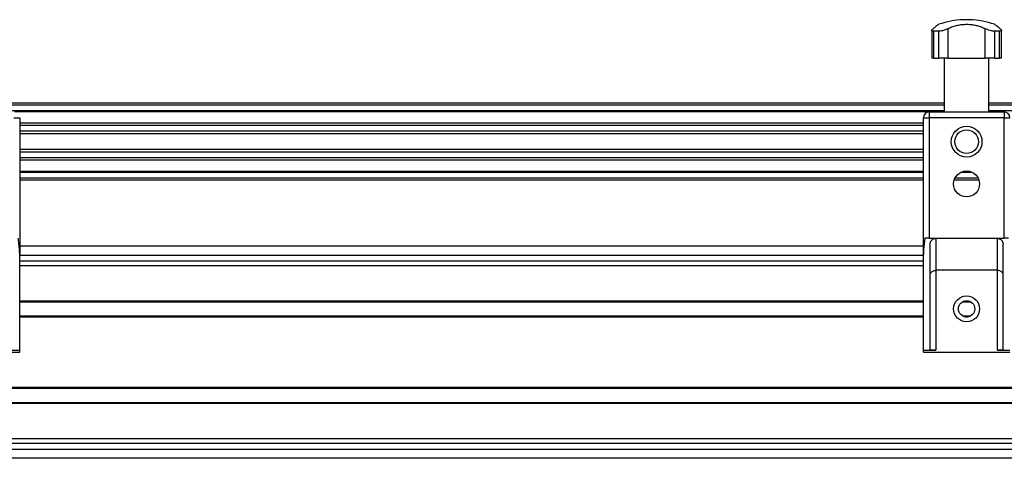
# Model space of a CAD drawing. Header units: millimetres. Extents: x 0 to 420, y 0 to 297.
# Tile 9 of 26: x 151 to 176, y 236 to 247. Entities that reach past the tile are written whole.
import ezdxf

# ---------------------------------------------------------------- set-up
doc = ezdxf.new("R2010")
doc.units = ezdxf.units.MM

msp = doc.modelspace()

# ---------------------------------------------------------------- linework, layer by layer
at = {"color": 7, "linetype": 'Continuous', "lineweight": 25}
for p, q in [((175.23512, 247.36829), (175.23512, 247.36658)), ((175.32277, 247.36829), (175.23512, 247.36829)), ((175.32277, 247.36658), (175.23512, 247.36658)), ((175.41041, 247.36829), (175.32277, 247.36829)), ((175.41041, 247.36658), (175.32277, 247.36658)), ((175.41041, 247.36658), (175.41041, 247.36829)), ((174.41652, 247.08979), (174.41652, 246.36829)), ((174.59625, 247.06685), (174.46381, 247.06685)), ((174.46381, 247.06685), (174.46381, 246.36829)), ((174.59625, 246.36829), (174.59625, 247.06685)), ((174.83654, 247.13442), (174.83654, 246.36829)), ((175.80899, 246.36829), (175.80899, 247.13442)), ((176.18172, 247.06685), (176.04928, 247.06685)), ((176.04928, 247.06685), (176.04928, 246.36829)), ((176.18172, 246.36829), (176.18172, 247.06685)), ((176.22902, 246.36829), (176.22902, 247.09019)), ((174.46381, 246.36829), (174.41652, 246.36829)), ((174.46381, 246.36829), (174.59625, 246.36829)), ((174.83654, 246.36829), (174.59625, 246.36829)), ((174.74068, 246.36829), (174.74068, 244.96829)), ((174.83654, 246.36829), (175.80899, 246.36829)), ((176.04928, 246.36829), (175.80899, 246.36829)), ((175.90485, 244.96829), (175.90485, 246.36829)), ((176.04928, 246.36829), (176.18172, 246.36829)), ((176.22902, 246.36829), (176.18172, 246.36829)), ((174.74068, 245.19329), (150.13818, 245.19329)), ((174.74068, 245.14329), (150.13818, 245.14329)), ((174.74068, 244.99329), (150.13818, 244.99329)), ((174.33553, 244.96779), (150.54334, 244.96779)), ((174.34777, 244.96829), (176.29777, 244.96829)), ((174.34777, 244.96829), (174.34777, 244.81829)), ((200.50735, 245.19329), (175.90485, 245.19329)), ((200.50735, 245.14329), (175.90485, 245.14329)), ((200.50735, 244.99329), (175.90485, 244.99329)), ((176.29777, 244.96829), (176.29777, 244.81829)), ((150.5311, 244.81829), (150.6811, 244.81829)), ((150.6811, 244.81829), (150.6811, 241.25464)), ((174.19777, 241.25464), (174.19777, 244.81829)), ((174.19777, 244.81829), (174.34777, 244.81829)), ((174.34777, 244.81829), (174.34777, 241.6788)), ((176.29777, 244.81829), (174.34777, 244.81829)), ((176.29777, 241.6788), (176.29777, 244.81829)), ((176.29777, 244.81829), (176.44777, 244.81829)), ((174.19777, 244.67328), (150.6811, 244.67328)), ((174.19777, 244.61527), (150.6811, 244.61527)), ((174.19777, 244.46584), (150.6811, 244.46584)), ((174.19777, 244.39829), (150.6811, 244.39829)), ((174.19777, 243.98829), (150.6811, 243.98829)), ((174.19777, 243.92074), (150.6811, 243.92074)), ((174.19777, 243.77131), (150.6811, 243.77131)), ((174.19777, 243.7133), (150.6811, 243.7133)), ((174.19777, 243.41879), (150.6811, 243.41879)), ((175.41196, 243.41879), (175.23357, 243.41879)), ((174.19777, 243.39329), (150.6811, 243.39329)), ((174.19777, 243.24329), (150.6811, 243.24329)), ((174.19777, 243.19329), (150.6811, 243.19329)), ((175.64511, 243.19329), (175.00042, 243.19329)), ((175.6251, 243.24329), (175.02043, 243.24329)), ((175.47738, 243.39329), (175.16815, 243.39329)), ((174.34777, 241.6788), (174.23596, 241.6788)), ((174.34777, 241.6788), (176.29777, 241.6788)), ((174.52277, 241.6788), (174.52277, 240.8454)), ((176.12277, 240.8454), (176.12277, 241.6788)), ((176.40957, 241.6788), (176.29777, 241.6788)), ((150.6811, 241.48329), (174.19777, 241.48329)), ((174.37277, 238.77151), (174.37277, 241.5288)), ((176.27277, 238.77151), (176.27277, 241.5288)), ((150.6811, 238.76829), (150.6811, 241.25464)), ((150.6811, 241.24329), (174.19777, 241.24329)), ((174.19777, 238.76829), (174.19777, 241.25464)), ((150.6811, 241.09329), (174.19777, 241.09329)), ((150.6811, 240.96829), (174.19777, 240.96829)), ((176.12277, 240.8454), (174.52277, 240.8454)), ((174.52277, 240.8454), (174.52277, 238.76829)), ((176.12277, 238.76829), (176.12277, 240.8454)), ((150.6811, 240.05079), (174.19777, 240.05079)), ((150.6811, 240.02829), (174.19777, 240.02829)), ((175.21821, 240.02829), (175.42732, 240.02829)), ((175.27694, 240.05079), (175.36859, 240.05079)), ((150.6811, 239.65829), (174.19777, 239.65829)), ((150.6811, 239.63579), (174.19777, 239.63579)), ((150.6811, 239.63579), (174.19777, 239.63579)), ((175.21821, 239.65829), (175.42732, 239.65829)), ((175.27694, 239.63579), (175.36859, 239.63579)), ((175.27694, 239.63579), (175.36859, 239.63579)), ((148.4311, 238.71829), (150.6811, 238.71829)), ((150.3561, 238.76829), (150.6811, 238.76829)), ((150.6811, 238.71829), (150.6811, 238.76829)), ((174.19777, 238.76829), (174.52277, 238.76829)), ((174.19777, 238.71829), (174.19777, 238.76829)), ((174.19777, 238.71829), (176.44777, 238.71829)), ((176.12277, 238.76829), (176.44777, 238.76829)), ((129.90818, 237.80079), (194.95818, 237.80079)), ((129.90818, 237.77829), (194.95818, 237.77829)), ((129.90818, 237.40829), (194.95818, 237.40829)), ((129.90818, 237.38579), (194.95818, 237.38579)), ((129.90818, 236.46829), (194.95818, 236.46829)), ((129.90818, 236.34329), (194.95818, 236.34329)), ((129.90818, 236.19329), (194.95818, 236.19329)), ((194.95818, 235.95329), (129.90818, 235.95329))]:
    msp.add_line(p, q, dxfattribs=at)
for centre, radius in [((175.32277, 244.19329), 0.40029), ((175.32277, 244.19329), 0.3079), ((175.32277, 243.09329), 0.3375), ((175.32277, 239.84329), 0.3375), ((175.32277, 239.84329), 0.2125)]:
    msp.add_circle(centre, radius, dxfattribs=at)
for centre, radius, start, end in [((175.32277, 245.11829), 2.25, 92.232359, 108.828662), ((175.32277, 245.11829), 2.25, 71.174979, 87.767641), ((174.34777, 244.81829), 0.15, 90, 180), ((176.29777, 244.81829), 0.15, 0, 90)]:
    msp.add_arc(centre, radius, start, end, dxfattribs=at)
for points, knots in [([(174.46381, 247.06685), (174.45176, 247.06776), (174.42768, 247.06959), (174.4143, 247.08363), (174.41814, 247.1051), (174.4389, 247.12406), (174.45024, 247.13442)], [0, 0, 0, 0, 0.2331432, 0.46598224, 0.70829004, 1, 1, 1, 1]), ([(174.59679, 247.24755), (174.59602, 247.24697), (174.59433, 247.24571), (174.57196, 247.22886), (174.53499, 247.20067), (174.49265, 247.16794), (174.46149, 247.14332), (174.45024, 247.13442)], [0, 0, 0, 0, 0.19230294, 0.4229149, 0.64452898, 0.87163139, 1, 1, 1, 1]), ([(174.83654, 247.13442), (174.81571, 247.12432), (174.77398, 247.10408), (174.70101, 247.08089), (174.63912, 247.06852), (174.60814, 247.06731), (174.59625, 247.06685)], [0, 0, 0, 0, 0.28482414, 0.57045716, 0.83508046, 1, 1, 1, 1]), ([(174.83654, 247.13442), (174.86987, 247.15056), (174.93739, 247.18324), (175.05251, 247.21822), (175.17647, 247.24147), (175.30199, 247.25035), (175.42647, 247.24575), (175.54357, 247.22906), (175.65479, 247.20062), (175.74249, 247.16795), (175.79135, 247.14332), (175.80899, 247.13442)], [0, 0, 0, 0, 0.11925981, 0.24158658, 0.3609602, 0.48426569, 0.59620844, 0.71149815, 0.82228956, 0.93582475, 1, 1, 1, 1]), ([(176.04928, 247.06685), (176.03206, 247.06776), (175.99765, 247.06959), (175.93585, 247.08363), (175.86953, 247.1051), (175.83037, 247.12406), (175.80899, 247.13442)], [0, 0, 0, 0, 0.2331432, 0.46598224, 0.70829004, 1, 1, 1, 1]), ([(176.19529, 247.13442), (176.17483, 247.15054), (176.13337, 247.18319), (176.08728, 247.21843), (176.0579, 247.24069), (176.04567, 247.24986), (176.04843, 247.24779), (176.04875, 247.24755)], [0, 0, 0, 0, 0.23847854, 0.48308993, 0.72179606, 0.96836457, 1, 1, 1, 1]), ([(176.19529, 247.13442), (176.20638, 247.12432), (176.22857, 247.10408), (176.23151, 247.08089), (176.21339, 247.06852), (176.1905, 247.06731), (176.18172, 247.06685)], [0, 0, 0, 0, 0.28482414, 0.57045716, 0.83508046, 1, 1, 1, 1]), ([(150.6811, 241.25464), (150.67683, 241.35136), (150.67063, 241.49209), (150.64951, 241.63432), (150.6429, 241.6788)], [0, 0, 0, 0, 0.68726798, 1, 1, 1, 1]), ([(174.23596, 241.6788), (174.22213, 241.58117), (174.20197, 241.43887), (174.19877, 241.29865), (174.19777, 241.25464)], [0, 0, 0, 0, 0.68614256, 1, 1, 1, 1]), ([(174.37277, 241.5288), (174.37446, 241.54587), (174.37784, 241.58), (174.40443, 241.62553), (174.44342, 241.65941), (174.48542, 241.67651), (174.51252, 241.67817), (174.52277, 241.6788)], [0, 0, 0, 0, 0.21993775, 0.43998911, 0.65706839, 0.87031767, 1, 1, 1, 1]), ([(176.12277, 241.6788), (176.13944, 241.67718), (176.17278, 241.67393), (176.21727, 241.64868), (176.25114, 241.61148), (176.26992, 241.56921), (176.27193, 241.54072), (176.27277, 241.5288)], [0, 0, 0, 0, 0.21020855, 0.42037916, 0.63166541, 0.84588019, 1, 1, 1, 1]), ([(174.37277, 240.72668), (174.37277, 240.72679), (174.37278, 240.73847), (174.37791, 240.76462), (174.40158, 240.80023), (174.43915, 240.82688), (174.48024, 240.84249), (174.50857, 240.84443), (174.52277, 240.8454)], [0, 0, 0, 0, 0.002079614, 0.214002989, 0.4760039, 0.684068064, 0.841754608, 1, 1, 1, 1]), ([(176.27277, 240.72668), (176.27276, 240.72679), (176.27275, 240.73847), (176.26762, 240.76462), (176.24395, 240.80023), (176.20638, 240.82688), (176.16529, 240.84249), (176.13696, 240.84443), (176.12277, 240.8454)], [0, 0, 0, 0, 0.00207961, 0.21400299, 0.4760039, 0.68406806, 0.84175461, 1, 1, 1, 1]), ([(174.52277, 238.76829), (174.5059, 238.76829), (174.47218, 238.76829), (174.42723, 238.76838), (174.39331, 238.76889), (174.37533, 238.76995), (174.37349, 238.77106), (174.37277, 238.77151)], [0, 0, 0, 0, 0.21465102, 0.42930248, 0.64393626, 0.85850128, 1, 1, 1, 1]), ([(176.27277, 238.77151), (176.27111, 238.77086), (176.2678, 238.76956), (176.24196, 238.76865), (176.20393, 238.76832), (176.16175, 238.76829), (176.13385, 238.76829), (176.12277, 238.76829)], [0, 0, 0, 0, 0.21463845, 0.42928258, 0.64382391, 0.85841112, 1, 1, 1, 1])]:
    msp.add_open_spline(points, degree=3, knots=knots, dxfattribs=at)

doc.saveas('drawing.dxf')
